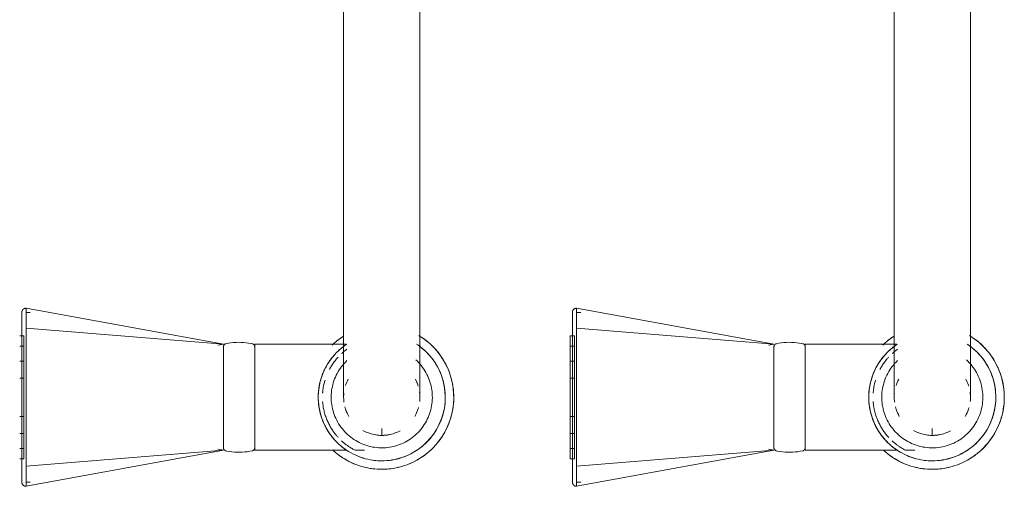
# Model space of a CAD drawing. Header units: millimetres. Extents: x -281 to 145437, y -16481 to 78869.
# Tile 214 of 256: x 27705 to 27938, y 40959 to 41069. Entities that reach past the tile are written whole.
import ezdxf

# ---------------------------------------------------------------- set-up
doc = ezdxf.new("R2010")
doc.units = ezdxf.units.MM
doc.layers.add('A--L74__VasteSanitaireVoorz', color=1, linetype='Continuous', lineweight=5)
doc.layers.add('A--L82__LosseGebruikersInvent', color=1, linetype='Continuous', lineweight=5)

# ---------------------------------------------------------------- blocks, each defined once
blk = doc.blocks.new('NLRS_82_FU_UN_spoekbak_gen_kad - spoelbak dxbxh 900x1200x957-V196-L_80_ 11')
at = {"layer": 'A--L74__VasteSanitaireVoorz'}
for p, q in [((37.39, -44.82), (84, -36.32)), ((84, -41.04), (84, -36.32)), ((167.39, -44.82), (214, -36.32)), ((214, -41.04), (214, -36.32)), ((84, -37.32), (83, -37.32)), ((214, -37.32), (213, -37.32)), ((37.39, -44.82), (84, -41.04)), ((84, -73.61), (84, -41.04)), ((167.39, -44.82), (214, -41.04)), ((214, -73.61), (214, -41.04)), ((85.5, -42.82), (84.5, -42.82)), ((84.5, -42.82), (84.5, -71.82)), ((84.5, -42.82), (84.5, -71.82)), ((85.5, -71.82), (85.5, -42.82)), ((85.5, -71.82), (85.5, -42.82)), ((215.5, -42.82), (214.5, -42.82)), ((214.5, -42.82), (214.5, -71.82)), ((214.5, -42.82), (214.5, -71.82)), ((6.3, -44.82), (4.1, -44.82)), ((30, -44.82), (8.29, -44.82)), ((30, -69.82), (30, -44.82)), ((38.71, -45.05), (37.39, -44.82)), ((37.39, -45.25), (37.39, -69.4)), ((85.5, -45.24), (84.5, -45.24)), ((84.5, -45.24), (84.5, -69.41)), ((84.5, -45.24), (84.5, -69.41)), ((84.5, -69.41), (84.5, -45.24)), ((84.5, -69.41), (84.5, -45.24)), ((85.5, -69.41), (85.5, -45.24)), ((85.5, -69.41), (85.5, -45.24)), ((85.5, -45.24), (85.5, -69.41)), ((85.5, -45.24), (85.5, -69.41)), ((136.3, -44.82), (134.1, -44.82)), ((160, -44.82), (138.29, -44.82)), ((160, -69.82), (160, -44.82)), ((168.71, -45.05), (167.39, -44.82)), ((167.39, -45.25), (167.39, -69.4)), ((215.5, -45.24), (214.5, -45.24)), ((214.5, -45.24), (214.5, -69.41)), ((214.5, -45.24), (214.5, -69.41)), ((214.5, -69.41), (214.5, -45.24)), ((214.5, -69.41), (214.5, -45.24)), ((0, -48.49), (0, -49.97)), ((85.5, -48.79), (84.5, -48.79)), ((84.5, -48.79), (84.5, -65.85)), ((84.5, -48.79), (84.5, -65.85)), ((84.5, -65.85), (84.5, -48.79)), ((84.5, -65.85), (84.5, -48.79)), ((85.5, -65.85), (85.5, -48.79)), ((85.5, -65.85), (85.5, -48.79)), ((85.5, -48.79), (85.5, -65.85)), ((85.5, -48.79), (85.5, -65.85)), ((130, -48.49), (130, -49.97)), ((215.5, -48.79), (214.5, -48.79)), ((214.5, -48.79), (214.5, -65.85)), ((214.5, -48.79), (214.5, -65.85)), ((214.5, -65.85), (214.5, -48.79)), ((214.5, -65.85), (214.5, -48.79)), ((85.5, -52.79), (84.5, -52.79)), ((84.5, -52.79), (84.5, -61.86)), ((84.5, -52.79), (84.5, -61.86)), ((84.5, -61.86), (84.5, -52.79)), ((84.5, -61.86), (84.5, -52.79)), ((85.5, -61.86), (85.5, -52.79)), ((85.5, -61.86), (85.5, -52.79)), ((85.5, -52.79), (85.5, -61.86)), ((85.5, -52.79), (85.5, -61.86)), ((215.5, -52.79), (214.5, -52.79)), ((214.5, -52.79), (214.5, -61.86)), ((214.5, -52.79), (214.5, -61.86)), ((214.5, -61.86), (214.5, -52.79)), ((214.5, -61.86), (214.5, -52.79)), ((84, -59.18), (84, -55.47)), ((214, -59.18), (214, -55.47)), ((84.5, -61.86), (85.5, -61.86)), ((214.5, -61.86), (215.5, -61.86)), ((84.5, -65.85), (85.5, -65.85)), ((214.5, -65.85), (215.5, -65.85)), ((37.39, -69.82), (38.71, -69.6)), ((84.5, -69.41), (85.5, -69.41)), ((167.39, -69.82), (168.71, -69.6)), ((214.5, -69.41), (215.5, -69.41)), ((8.39, -69.82), (30, -69.82)), ((37.39, -69.82), (84, -78.33)), ((37.39, -69.82), (84, -73.61)), ((84.5, -71.82), (85.5, -71.82)), ((138.39, -69.82), (160, -69.82)), ((167.39, -69.82), (214, -78.33)), ((167.39, -69.82), (214, -73.61)), ((214.5, -71.82), (215.5, -71.82)), ((84, -78.33), (84, -73.61)), ((214, -78.33), (214, -73.61)), ((83, -77.33), (84, -77.33)), ((213, -77.33), (214, -77.33)), ((-9, -87.32), (-9, -177.32)), ((9, -177.32), (9, -87.32)), ((121, -87.32), (121, -177.32)), ((139, -177.32), (139, -87.32))]:
    blk.add_line(p, q, dxfattribs=at)
at = {"layer": 'A--L74__VasteSanitaireVoorz', "flags": 128}
for points in [[(84, -36.32), (84.04, -36.32), (84.08, -36.32), (84.12, -36.33), (84.16, -36.33), (84.2, -36.34), (84.24, -36.35), (84.28, -36.36), (84.31, -36.37), (84.35, -36.38), (84.39, -36.4), (84.43, -36.41), (84.46, -36.43), (84.5, -36.45), (84.53, -36.47), (84.56, -36.49), (84.6, -36.52), (84.63, -36.54), (84.66, -36.57), (84.69, -36.59), (84.72, -36.62), (84.74, -36.65), (84.77, -36.68), (84.8, -36.71), (84.82, -36.75), (84.84, -36.78), (84.86, -36.81), (84.88, -36.85), (84.9, -36.88), (84.92, -36.92), (84.93, -36.96), (84.95, -36.99), (84.96, -37.03), (84.97, -37.07), (84.98, -37.11), (84.99, -37.15), (84.99, -37.19), (85, -37.23), (85, -37.27), (85, -37.31), (85, -37.32)], [(214, -36.32), (214.04, -36.32), (214.08, -36.32), (214.12, -36.33), (214.16, -36.33), (214.2, -36.34), (214.24, -36.35), (214.28, -36.36), (214.31, -36.37), (214.35, -36.38), (214.39, -36.4), (214.43, -36.41), (214.46, -36.43), (214.5, -36.45), (214.53, -36.47), (214.56, -36.49), (214.6, -36.52), (214.63, -36.54), (214.66, -36.57), (214.69, -36.59), (214.72, -36.62), (214.74, -36.65), (214.77, -36.68), (214.8, -36.71), (214.82, -36.75), (214.84, -36.78), (214.86, -36.81), (214.88, -36.85), (214.9, -36.88), (214.92, -36.92), (214.93, -36.96), (214.95, -36.99), (214.96, -37.03), (214.97, -37.07), (214.98, -37.11), (214.99, -37.15), (214.99, -37.19), (215, -37.23), (215, -37.27), (215, -37.31), (215, -37.32)], [(85, -37.32), (85, -37.32), (85, -37.34), (85, -37.36), (85, -37.4), (85, -37.43)], [(85, -41.36), (85, -41.14), (85, -40.92), (85, -40.7), (85, -40.49), (85, -40.28), (85, -40.07), (85, -39.87), (85, -39.68), (85, -39.49), (85, -39.31), (85, -39.13), (85, -38.97), (85, -38.8), (85, -38.65), (85, -38.5), (85, -38.36), (85, -38.23), (85, -38.11), (85, -37.99), (85, -37.89), (85, -37.79), (85, -37.7), (85, -37.62), (85, -37.55), (85, -37.49), (85, -37.44), (85, -37.39), (85, -37.36), (85, -37.34), (85, -37.32), (85, -37.32)], [(85, -37.43), (85, -37.84), (85, -38.33), (85, -38.89), (85, -39.53), (85, -40.24), (85, -41.03), (85, -41.88), (85, -42.81), (85, -43.8), (85, -44.86), (85, -45.99), (85, -47.18), (85, -48.43), (85, -49.74), (85, -51.11), (85, -52.53), (85, -53.39)], [(215, -37.32), (215, -37.32), (215, -37.34), (215, -37.36), (215, -37.4), (215, -37.43)], [(215, -41.36), (215, -41.14), (215, -40.92), (215, -40.7), (215, -40.49), (215, -40.28), (215, -40.07), (215, -39.87), (215, -39.68), (215, -39.49), (215, -39.31), (215, -39.13), (215, -38.97), (215, -38.8), (215, -38.65), (215, -38.5), (215, -38.36), (215, -38.23), (215, -38.11), (215, -37.99), (215, -37.89), (215, -37.79), (215, -37.7), (215, -37.62), (215, -37.55), (215, -37.49), (215, -37.44), (215, -37.39), (215, -37.36), (215, -37.34), (215, -37.32), (215, -37.32)], [(215, -37.43), (215, -37.84), (215, -38.33), (215, -38.89), (215, -39.53), (215, -40.24), (215, -41.03), (215, -41.88), (215, -42.81), (215, -43.8), (215, -44.86), (215, -45.99), (215, -47.18), (215, -48.43), (215, -49.74), (215, -51.11), (215, -52.53), (215, -53.39)], [(0, -40.32), (-0.68, -40.34), (-1.36, -40.38), (-2.04, -40.45), (-2.71, -40.54), (-3.38, -40.66), (-4.04, -40.81), (-4.7, -40.99), (-5.35, -41.19), (-5.99, -41.41), (-6.62, -41.67), (-7.24, -41.94), (-7.85, -42.25), (-8.45, -42.57), (-9.03, -42.92), (-9.6, -43.29), (-10.15, -43.69), (-10.69, -44.11), (-11.21, -44.54), (-11.71, -45), (-12.2, -45.48), (-12.66, -45.98), (-13.1, -46.49), (-13.53, -47.03), (-13.93, -47.57), (-14.31, -48.14), (-14.66, -48.72), (-14.99, -49.31), (-15.3, -49.92), (-15.59, -50.54), (-15.84, -51.16), (-16.08, -51.8), (-16.29, -52.45), (-16.47, -53.11), (-16.62, -53.77), (-16.75, -54.43), (-16.85, -55.11), (-16.93, -55.78), (-16.98, -56.46), (-17, -57.14), (-16.99, -57.82), (-16.96, -58.5), (-16.9, -59.18), (-16.81, -59.85), (-16.7, -60.52), (-16.56, -61.19), (-16.39, -61.85), (-16.19, -62.5), (-15.97, -63.14), (-15.73, -63.77), (-15.46, -64.4), (-15.16, -65.01), (-14.84, -65.61), (-14.5, -66.2), (-14.13, -66.77), (-13.74, -67.33), (-13.33, -67.87), (-12.9, -68.39), (-12.45, -68.9), (-11.97, -69.39), (-11.48, -69.86), (-10.97, -70.31), (-10.44, -70.74), (-9.9, -71.14), (-9.34, -71.53), (-8.76, -71.89)], [(11.48, -44.79), (10.97, -44.34), (10.44, -43.91), (9.9, -43.5), (9.34, -43.12), (8.76, -42.76), (8.17, -42.42), (7.57, -42.1), (6.96, -41.81), (6.33, -41.55), (5.69, -41.31), (5.05, -41.09), (4.4, -40.9), (3.74, -40.74), (3.07, -40.6), (2.4, -40.49), (1.72, -40.41), (1.05, -40.36), (0.37, -40.33), (0, -40.32)], [(85, -73.28), (85, -71.42), (85, -69.53), (85, -67.62), (85, -65.7), (85, -63.76), (85, -61.81), (85, -59.86), (85, -57.9), (85, -55.94), (85, -53.98), (85, -52.03), (85, -50.09), (85, -48.15), (85, -46.24), (85, -44.34), (85, -42.46), (85, -41.36)], [(130, -40.32), (129.32, -40.34), (128.64, -40.38), (127.96, -40.45), (127.29, -40.54), (126.62, -40.66), (125.96, -40.81), (125.3, -40.99), (124.65, -41.19), (124.01, -41.41), (123.38, -41.67), (122.76, -41.94), (122.15, -42.25), (121.55, -42.57), (120.97, -42.92), (120.4, -43.29), (119.85, -43.69), (119.31, -44.11), (118.79, -44.54), (118.29, -45), (117.8, -45.48), (117.34, -45.98), (116.9, -46.49), (116.47, -47.03), (116.07, -47.57), (115.69, -48.14), (115.34, -48.72), (115.01, -49.31), (114.7, -49.92), (114.41, -50.54), (114.16, -51.16), (113.92, -51.8), (113.71, -52.45), (113.53, -53.11), (113.38, -53.77), (113.25, -54.43), (113.15, -55.11), (113.07, -55.78), (113.02, -56.46), (113, -57.14), (113.01, -57.82), (113.04, -58.5), (113.1, -59.18), (113.19, -59.85), (113.3, -60.52), (113.44, -61.19), (113.61, -61.85), (113.81, -62.5), (114.03, -63.14), (114.27, -63.77), (114.54, -64.4), (114.84, -65.01), (115.16, -65.61), (115.5, -66.2), (115.87, -66.77), (116.26, -67.33), (116.67, -67.87), (117.1, -68.39), (117.55, -68.9), (118.03, -69.39), (118.52, -69.86), (119.03, -70.31), (119.56, -70.74), (120.1, -71.14), (120.66, -71.53), (121.24, -71.89)], [(141.48, -44.79), (140.97, -44.34), (140.44, -43.91), (139.9, -43.5), (139.34, -43.12), (138.76, -42.76), (138.17, -42.42), (137.57, -42.1), (136.96, -41.81), (136.33, -41.55), (135.69, -41.31), (135.05, -41.09), (134.4, -40.9), (133.74, -40.74), (133.07, -40.6), (132.4, -40.49), (131.72, -40.41), (131.05, -40.36), (130.37, -40.33), (130, -40.32)], [(215, -73.28), (215, -71.42), (215, -69.53), (215, -67.62), (215, -65.7), (215, -63.76), (215, -61.81), (215, -59.86), (215, -57.9), (215, -55.94), (215, -53.98), (215, -52.03), (215, -50.09), (215, -48.15), (215, -46.24), (215, -44.34), (215, -42.46), (215, -41.36)], [(0, -42.32), (-0.6, -42.34), (-1.2, -42.37), (-1.8, -42.43), (-2.39, -42.52), (-2.98, -42.62), (-3.57, -42.75), (-4.15, -42.91), (-4.72, -43.09), (-5.28, -43.29), (-5.84, -43.51), (-6.39, -43.75), (-6.93, -44.02), (-7.45, -44.31), (-7.97, -44.62), (-8.47, -44.94), (-8.96, -45.29), (-9.43, -45.66), (-9.89, -46.05), (-10.33, -46.45), (-10.76, -46.87), (-11.17, -47.31), (-11.56, -47.77), (-11.93, -48.24), (-12.29, -48.72), (-12.62, -49.22), (-12.94, -49.73), (-13.23, -50.25), (-13.5, -50.79), (-13.75, -51.33), (-13.98, -51.89), (-14.19, -52.45), (-14.37, -53.02), (-14.53, -53.6), (-14.67, -54.19), (-14.78, -54.77), (-14.87, -55.37), (-14.94, -55.96), (-14.98, -56.56), (-15, -57.16), (-14.99, -57.76), (-14.96, -58.36), (-14.91, -58.96), (-14.83, -59.55), (-14.73, -60.15), (-14.61, -60.73), (-14.46, -61.31), (-14.29, -61.89), (-14.09, -62.46), (-13.88, -63.02), (-13.64, -63.57), (-13.38, -64.11), (-13.1, -64.64), (-12.79, -65.15), (-12.47, -65.66), (-12.13, -66.15), (-11.76, -66.63), (-11.38, -67.09), (-10.98, -67.54), (-10.57, -67.97), (-10.13, -68.38), (-9.68, -68.78), (-9.22, -69.16), (-8.73, -69.52), (-8.24, -69.86)], [(8.47, -69.7), (8.96, -69.36), (9.43, -68.99), (9.89, -68.6), (10.33, -68.2), (10.76, -67.77), (11.17, -67.34), (11.56, -66.88), (11.93, -66.41), (12.29, -65.93), (12.62, -65.43), (12.94, -64.92), (13.23, -64.39), (13.5, -63.86), (13.75, -63.31), (13.98, -62.76), (14.19, -62.2), (14.37, -61.62), (14.53, -61.05), (14.67, -60.46), (14.78, -59.87), (14.87, -59.28), (14.94, -58.68), (14.98, -58.09), (15, -57.49), (14.99, -56.89), (14.96, -56.29), (14.91, -55.69), (14.83, -55.09), (14.73, -54.5), (14.61, -53.92), (14.46, -53.33), (14.29, -52.76), (14.09, -52.19), (13.88, -51.63), (13.64, -51.08), (13.38, -50.54), (13.1, -50.01), (12.79, -49.49), (12.47, -48.99), (12.13, -48.5), (11.76, -48.02), (11.38, -47.56), (10.98, -47.11), (10.57, -46.68), (10.13, -46.26), (9.68, -45.87), (9.22, -45.49), (8.73, -45.13), (8.24, -44.79), (7.73, -44.47), (7.21, -44.17), (6.68, -43.89), (6.14, -43.64), (5.59, -43.4), (5.02, -43.19), (4.46, -43), (3.88, -42.83), (3.3, -42.69), (2.71, -42.57), (2.12, -42.47), (1.52, -42.4), (0.92, -42.35), (0.32, -42.33), (0, -42.32)], [(130, -42.32), (129.4, -42.34), (128.8, -42.37), (128.2, -42.43), (127.61, -42.52), (127.02, -42.62), (126.43, -42.75), (125.85, -42.91), (125.28, -43.09), (124.72, -43.29), (124.16, -43.51), (123.61, -43.75), (123.07, -44.02), (122.55, -44.31), (122.03, -44.62), (121.53, -44.94), (121.04, -45.29), (120.57, -45.66), (120.11, -46.05), (119.67, -46.45), (119.24, -46.87), (118.83, -47.31), (118.44, -47.77), (118.07, -48.24), (117.71, -48.72), (117.38, -49.22), (117.06, -49.73), (116.77, -50.25), (116.5, -50.79), (116.25, -51.33), (116.02, -51.89), (115.81, -52.45), (115.63, -53.02), (115.47, -53.6), (115.33, -54.19), (115.22, -54.77), (115.13, -55.37), (115.06, -55.96), (115.02, -56.56), (115, -57.16), (115.01, -57.76), (115.04, -58.36), (115.09, -58.96), (115.17, -59.55), (115.27, -60.15), (115.39, -60.73), (115.54, -61.31), (115.71, -61.89), (115.91, -62.46), (116.12, -63.02), (116.36, -63.57), (116.62, -64.11), (116.9, -64.64), (117.21, -65.15), (117.53, -65.66), (117.87, -66.15), (118.24, -66.63), (118.62, -67.09), (119.02, -67.54), (119.43, -67.97), (119.87, -68.38), (120.32, -68.78), (120.78, -69.16), (121.27, -69.52), (121.76, -69.86)], [(138.47, -69.7), (138.96, -69.36), (139.43, -68.99), (139.89, -68.6), (140.33, -68.2), (140.76, -67.77), (141.17, -67.34), (141.56, -66.88), (141.93, -66.41), (142.29, -65.93), (142.62, -65.43), (142.94, -64.92), (143.23, -64.39), (143.5, -63.86), (143.75, -63.31), (143.98, -62.76), (144.19, -62.2), (144.37, -61.62), (144.53, -61.05), (144.67, -60.46), (144.78, -59.87), (144.87, -59.28), (144.94, -58.68), (144.98, -58.09), (145, -57.49), (144.99, -56.89), (144.96, -56.29), (144.91, -55.69), (144.83, -55.09), (144.73, -54.5), (144.61, -53.92), (144.46, -53.33), (144.29, -52.76), (144.09, -52.19), (143.88, -51.63), (143.64, -51.08), (143.38, -50.54), (143.1, -50.01), (142.79, -49.49), (142.47, -48.99), (142.13, -48.5), (141.76, -48.02), (141.38, -47.56), (140.98, -47.11), (140.57, -46.68), (140.13, -46.26), (139.68, -45.87), (139.22, -45.49), (138.73, -45.13), (138.24, -44.79), (137.73, -44.47), (137.21, -44.17), (136.68, -43.89), (136.14, -43.64), (135.59, -43.4), (135.02, -43.19), (134.46, -43), (133.88, -42.83), (133.3, -42.69), (132.71, -42.57), (132.12, -42.47), (131.52, -42.4), (130.92, -42.35), (130.32, -42.33), (130, -42.32)], [(0, -45.39), (-0.48, -45.4), (-0.95, -45.42), (-1.43, -45.47), (-1.9, -45.54), (-2.37, -45.62), (-2.84, -45.73), (-3.3, -45.85), (-3.76, -45.99), (-4.21, -46.15), (-4.65, -46.33), (-5.08, -46.52), (-5.51, -46.74), (-5.93, -46.96), (-6.34, -47.21), (-6.74, -47.47), (-7.13, -47.75), (-7.51, -48.04), (-7.87, -48.35), (-8.22, -48.67), (-8.56, -49.01), (-8.89, -49.36), (-9.2, -49.72), (-9.5, -50.09), (-9.78, -50.48), (-10.05, -50.87), (-10.3, -51.28), (-10.53, -51.7), (-10.75, -52.12), (-10.94, -52.56), (-11.13, -53), (-11.29, -53.45), (-11.44, -53.9), (-11.56, -54.36), (-11.67, -54.83), (-11.76, -55.29), (-11.84, -55.77), (-11.89, -56.24), (-11.92, -56.72), (-11.94, -57.2), (-11.93, -57.67), (-11.91, -58.15), (-11.87, -58.63), (-11.81, -59.1), (-11.72, -59.57), (-11.63, -60.04), (-11.51, -60.5), (-11.37, -60.96), (-11.22, -61.41), (-11.05, -61.85), (-10.86, -62.29), (-10.65, -62.72), (-10.42, -63.14), (-10.18, -63.56), (-9.93, -63.96), (-9.65, -64.35), (-9.36, -64.73), (-9.06, -65.1), (-8.74, -65.45), (-8.41, -65.8), (-8.06, -66.13)], [(8.22, -65.98), (8.56, -65.64), (8.89, -65.29), (9.2, -64.93), (9.5, -64.56), (9.78, -64.17), (10.05, -63.77), (10.3, -63.37), (10.53, -62.95), (10.75, -62.53), (10.94, -62.09), (11.13, -61.65), (11.29, -61.2), (11.44, -60.75), (11.56, -60.29), (11.67, -59.82), (11.76, -59.35), (11.84, -58.88), (11.89, -58.41), (11.92, -57.93), (11.94, -57.45), (11.93, -56.98), (11.91, -56.5), (11.87, -56.02), (11.81, -55.55), (11.72, -55.08), (11.63, -54.61), (11.51, -54.15), (11.37, -53.69), (11.22, -53.24), (11.05, -52.79), (10.86, -52.36), (10.65, -51.93), (10.42, -51.5), (10.18, -51.09), (9.93, -50.69), (9.65, -50.3), (9.36, -49.92), (9.06, -49.55), (8.74, -49.19), (8.41, -48.85), (8.06, -48.52), (7.71, -48.21), (7.33, -47.9), (6.95, -47.62), (6.56, -47.35), (6.15, -47.09), (5.74, -46.86), (5.32, -46.64), (4.89, -46.43), (4.45, -46.24), (4, -46.08), (3.55, -45.92), (3.09, -45.79), (2.62, -45.68), (2.16, -45.58), (1.68, -45.51), (1.21, -45.45), (0.73, -45.41), (0.26, -45.39), (0, -45.39)], [(30, -45.42), (30, -45.39), (30, -45.36), (30.01, -45.33), (30.01, -45.3), (30.01, -45.27), (30.02, -45.24), (30.03, -45.21), (30.04, -45.18), (30.05, -45.16), (30.06, -45.13), (30.07, -45.1), (30.08, -45.07), (30.1, -45.05), (30.11, -45.02), (30.13, -45), (30.15, -44.97), (30.17, -44.95), (30.19, -44.92), (30.21, -44.9), (30.23, -44.88), (30.25, -44.86), (30.27, -44.84), (30.3, -44.82), (30.32, -44.8), (30.34, -44.79), (30.37, -44.77), (30.4, -44.76), (30.42, -44.74), (30.45, -44.73), (30.48, -44.72), (30.51, -44.71), (30.53, -44.7), (30.56, -44.69), (30.59, -44.69)], [(30, -45.42), (30, -45.43), (30, -45.46), (30, -45.5), (30, -45.57), (30, -45.66), (30, -45.76), (30, -45.88), (30, -46.02), (30, -46.18), (30, -46.36), (30, -46.55), (30, -46.76), (30, -46.99), (30, -47.24), (30, -47.5), (30, -47.78), (30, -48.07), (30, -48.37), (30, -48.7), (30, -49.03), (30, -49.38), (30, -49.74), (30, -50.11), (30, -50.5), (30, -50.89), (30, -51.3), (30, -51.71), (30, -52.14), (30, -52.57), (30, -53.01), (30, -53.46), (30, -53.91), (30, -54.37), (30, -54.83), (30, -55.3), (30, -55.77), (30, -56.24), (30, -56.72), (30, -57.2), (30, -57.67), (30, -58.15), (30, -58.62), (30, -59.09), (30, -59.56), (30, -60.03), (30, -60.49), (30, -60.95), (30, -61.4), (30, -61.84), (30, -62.28), (30, -62.71), (30, -63.13), (30, -63.54), (30, -63.94), (30, -64.33), (30, -64.71), (30, -65.08), (30, -65.43), (30, -65.77), (30, -66.1), (30, -66.42), (30, -66.72), (30, -67), (30, -67.27), (30, -67.52), (30, -67.76), (30, -67.98), (30, -68.19), (30, -68.37), (30, -68.54), (30, -68.69), (30, -68.82), (30, -68.94), (30, -69.03), (30, -69.11), (30, -69.17), (30, -69.21), (30, -69.23), (30, -69.23)], [(30, -46.46), (30, -46.28), (30, -46.11), (30, -45.96), (30, -45.82), (30, -45.71), (30, -45.62), (30, -45.54), (30, -45.48), (30, -45.44), (30, -45.42), (30, -45.42)], [(30.59, -44.69), (31.18, -44.57), (31.78, -44.48), (32.37, -44.42), (32.97, -44.38), (33.57, -44.36), (34.17, -44.37), (34.77, -44.4), (35.37, -44.45), (35.96, -44.53), (36.55, -44.64), (36.8, -44.69)], [(36.8, -44.69), (36.83, -44.69), (36.86, -44.7), (36.88, -44.71), (36.91, -44.72), (36.94, -44.73), (36.97, -44.74), (36.99, -44.76), (37.02, -44.77), (37.05, -44.79), (37.07, -44.8), (37.1, -44.82), (37.12, -44.84), (37.14, -44.86), (37.16, -44.88), (37.18, -44.9), (37.21, -44.92), (37.22, -44.95), (37.24, -44.97), (37.26, -44.99), (37.28, -45.02), (37.29, -45.05), (37.31, -45.07), (37.32, -45.1), (37.33, -45.13), (37.34, -45.15), (37.35, -45.18), (37.36, -45.21), (37.37, -45.24), (37.38, -45.27), (37.38, -45.3), (37.39, -45.33), (37.39, -45.36), (37.39, -45.39), (37.39, -45.42)], [(37.39, -69.23), (37.39, -69.22), (37.39, -69.19), (37.39, -69.14), (37.39, -69.08), (37.39, -68.99), (37.39, -68.89), (37.39, -68.77), (37.39, -68.62), (37.39, -68.47), (37.39, -68.29), (37.39, -68.09), (37.39, -67.88), (37.39, -67.66), (37.39, -67.41), (37.39, -67.15), (37.39, -66.87), (37.39, -66.58), (37.39, -66.27), (37.39, -65.95), (37.39, -65.62), (37.39, -65.27), (37.39, -64.91), (37.39, -64.54), (37.39, -64.15), (37.39, -63.76), (37.39, -63.35), (37.39, -62.93), (37.39, -62.51), (37.39, -62.08), (37.39, -61.64), (37.39, -61.19), (37.39, -60.74), (37.39, -60.28), (37.39, -59.81), (37.39, -59.35), (37.39, -58.88), (37.39, -58.4), (37.39, -57.93), (37.39, -57.45), (37.39, -56.98), (37.39, -56.5), (37.39, -56.03), (37.39, -55.55), (37.39, -55.08), (37.39, -54.62), (37.39, -54.16), (37.39, -53.7), (37.39, -53.25), (37.39, -52.81), (37.39, -52.37), (37.39, -51.94), (37.39, -51.52), (37.39, -51.11), (37.39, -50.71), (37.39, -50.32), (37.39, -49.94), (37.39, -49.57), (37.39, -49.22), (37.39, -48.87), (37.39, -48.55), (37.39, -48.23), (37.39, -47.93), (37.39, -47.65), (37.39, -47.38), (37.39, -47.12), (37.39, -46.89), (37.39, -46.67), (37.39, -46.46), (37.39, -46.28), (37.39, -46.11), (37.39, -45.96), (37.39, -45.82), (37.39, -45.71), (37.39, -45.62), (37.39, -45.54), (37.39, -45.48), (37.39, -45.44), (37.39, -45.42), (37.39, -45.42)], [(37.39, -45.42), (37.39, -45.43), (37.39, -45.46), (37.39, -45.5), (37.39, -45.57), (37.39, -45.66), (37.39, -45.76), (37.39, -45.88), (37.39, -46.02), (37.39, -46.18), (37.39, -46.36)], [(130, -45.39), (129.52, -45.4), (129.05, -45.42), (128.57, -45.47), (128.1, -45.54), (127.63, -45.62), (127.16, -45.73), (126.7, -45.85), (126.24, -45.99), (125.79, -46.15), (125.35, -46.33), (124.92, -46.52), (124.49, -46.74), (124.07, -46.96), (123.66, -47.21), (123.26, -47.47), (122.87, -47.75), (122.49, -48.04), (122.13, -48.35), (121.78, -48.67), (121.44, -49.01), (121.11, -49.36), (120.8, -49.72), (120.5, -50.09), (120.22, -50.48), (119.95, -50.87), (119.7, -51.28), (119.47, -51.7), (119.25, -52.12), (119.06, -52.56), (118.87, -53), (118.71, -53.45), (118.56, -53.9), (118.44, -54.36), (118.33, -54.83), (118.24, -55.29), (118.16, -55.77), (118.11, -56.24), (118.08, -56.72), (118.06, -57.2), (118.07, -57.67), (118.09, -58.15), (118.13, -58.63), (118.19, -59.1), (118.28, -59.57), (118.37, -60.04), (118.49, -60.5), (118.63, -60.96), (118.78, -61.41), (118.95, -61.85), (119.14, -62.29), (119.35, -62.72), (119.58, -63.14), (119.82, -63.56), (120.07, -63.96), (120.35, -64.35), (120.64, -64.73), (120.94, -65.1), (121.26, -65.45), (121.59, -65.8), (121.94, -66.13)], [(138.22, -65.98), (138.56, -65.64), (138.89, -65.29), (139.2, -64.93), (139.5, -64.56), (139.78, -64.17), (140.05, -63.77), (140.3, -63.37), (140.53, -62.95), (140.75, -62.53), (140.94, -62.09), (141.13, -61.65), (141.29, -61.2), (141.44, -60.75), (141.56, -60.29), (141.67, -59.82), (141.76, -59.35), (141.84, -58.88), (141.89, -58.41), (141.92, -57.93), (141.94, -57.45), (141.93, -56.98), (141.91, -56.5), (141.87, -56.02), (141.81, -55.55), (141.72, -55.08), (141.63, -54.61), (141.51, -54.15), (141.37, -53.69), (141.22, -53.24), (141.05, -52.79), (140.86, -52.36), (140.65, -51.93), (140.42, -51.5), (140.18, -51.09), (139.93, -50.69), (139.65, -50.3), (139.36, -49.92), (139.06, -49.55), (138.74, -49.19), (138.41, -48.85), (138.06, -48.52), (137.71, -48.21), (137.33, -47.9), (136.95, -47.62), (136.56, -47.35), (136.15, -47.09), (135.74, -46.86), (135.32, -46.64), (134.89, -46.43), (134.45, -46.24), (134, -46.08), (133.55, -45.92), (133.09, -45.79), (132.62, -45.68), (132.16, -45.58), (131.68, -45.51), (131.21, -45.45), (130.73, -45.41), (130.26, -45.39), (130, -45.39)], [(160, -45.42), (160, -45.39), (160, -45.36), (160.01, -45.33), (160.01, -45.3), (160.01, -45.27), (160.02, -45.24), (160.03, -45.21), (160.04, -45.18), (160.05, -45.16), (160.06, -45.13), (160.07, -45.1), (160.08, -45.07), (160.1, -45.05), (160.11, -45.02), (160.13, -45), (160.15, -44.97), (160.17, -44.95), (160.19, -44.92), (160.21, -44.9), (160.23, -44.88), (160.25, -44.86), (160.27, -44.84), (160.3, -44.82), (160.32, -44.8), (160.34, -44.79), (160.37, -44.77), (160.4, -44.76), (160.42, -44.74), (160.45, -44.73), (160.48, -44.72), (160.51, -44.71), (160.53, -44.7), (160.56, -44.69), (160.59, -44.69)], [(160, -45.42), (160, -45.43), (160, -45.46), (160, -45.5), (160, -45.57), (160, -45.66), (160, -45.76), (160, -45.88), (160, -46.02), (160, -46.18), (160, -46.36), (160, -46.55), (160, -46.76), (160, -46.99), (160, -47.24), (160, -47.5), (160, -47.78), (160, -48.07), (160, -48.37), (160, -48.7), (160, -49.03), (160, -49.38), (160, -49.74), (160, -50.11), (160, -50.5), (160, -50.89), (160, -51.3), (160, -51.71), (160, -52.14), (160, -52.57), (160, -53.01), (160, -53.46), (160, -53.91), (160, -54.37), (160, -54.83), (160, -55.3), (160, -55.77), (160, -56.24), (160, -56.72), (160, -57.2), (160, -57.67), (160, -58.15), (160, -58.62), (160, -59.09), (160, -59.56), (160, -60.03), (160, -60.49), (160, -60.95), (160, -61.4), (160, -61.84), (160, -62.28), (160, -62.71), (160, -63.13), (160, -63.54), (160, -63.94), (160, -64.33), (160, -64.71), (160, -65.08), (160, -65.43), (160, -65.77), (160, -66.1), (160, -66.42), (160, -66.72), (160, -67), (160, -67.27), (160, -67.52), (160, -67.76), (160, -67.98), (160, -68.19), (160, -68.37), (160, -68.54), (160, -68.69), (160, -68.82), (160, -68.94), (160, -69.03), (160, -69.11), (160, -69.17), (160, -69.21), (160, -69.23), (160, -69.23)], [(160, -46.46), (160, -46.28), (160, -46.11), (160, -45.96), (160, -45.82), (160, -45.71), (160, -45.62), (160, -45.54), (160, -45.48), (160, -45.44), (160, -45.42), (160, -45.42)], [(160.59, -44.69), (161.18, -44.57), (161.78, -44.48), (162.37, -44.42), (162.97, -44.38), (163.57, -44.36), (164.17, -44.37), (164.77, -44.4), (165.37, -44.45), (165.96, -44.53), (166.55, -44.64), (166.8, -44.69)], [(166.8, -44.69), (166.83, -44.69), (166.86, -44.7), (166.88, -44.71), (166.91, -44.72), (166.94, -44.73), (166.97, -44.74), (166.99, -44.76), (167.02, -44.77), (167.05, -44.79), (167.07, -44.8), (167.1, -44.82), (167.12, -44.84), (167.14, -44.86), (167.16, -44.88), (167.18, -44.9), (167.21, -44.92), (167.22, -44.95), (167.24, -44.97), (167.26, -44.99), (167.28, -45.02), (167.29, -45.05), (167.31, -45.07), (167.32, -45.1), (167.33, -45.13), (167.34, -45.15), (167.35, -45.18), (167.36, -45.21), (167.37, -45.24), (167.38, -45.27), (167.38, -45.3), (167.39, -45.33), (167.39, -45.36), (167.39, -45.39), (167.39, -45.42)], [(167.39, -69.23), (167.39, -69.22), (167.39, -69.19), (167.39, -69.14), (167.39, -69.08), (167.39, -68.99), (167.39, -68.89), (167.39, -68.77), (167.39, -68.62), (167.39, -68.47), (167.39, -68.29), (167.39, -68.09), (167.39, -67.88), (167.39, -67.66), (167.39, -67.41), (167.39, -67.15), (167.39, -66.87), (167.39, -66.58), (167.39, -66.27), (167.39, -65.95), (167.39, -65.62), (167.39, -65.27), (167.39, -64.91), (167.39, -64.54), (167.39, -64.15), (167.39, -63.76), (167.39, -63.35), (167.39, -62.93), (167.39, -62.51), (167.39, -62.08), (167.39, -61.64), (167.39, -61.19), (167.39, -60.74), (167.39, -60.28), (167.39, -59.81), (167.39, -59.35), (167.39, -58.88), (167.39, -58.4), (167.39, -57.93), (167.39, -57.45), (167.39, -56.98), (167.39, -56.5), (167.39, -56.03), (167.39, -55.55), (167.39, -55.08), (167.39, -54.62), (167.39, -54.16), (167.39, -53.7), (167.39, -53.25), (167.39, -52.81), (167.39, -52.37), (167.39, -51.94), (167.39, -51.52), (167.39, -51.11), (167.39, -50.71), (167.39, -50.32), (167.39, -49.94), (167.39, -49.57), (167.39, -49.22), (167.39, -48.87), (167.39, -48.55), (167.39, -48.23), (167.39, -47.93), (167.39, -47.65), (167.39, -47.38), (167.39, -47.12), (167.39, -46.89), (167.39, -46.67), (167.39, -46.46), (167.39, -46.28), (167.39, -46.11), (167.39, -45.96), (167.39, -45.82), (167.39, -45.71), (167.39, -45.62), (167.39, -45.54), (167.39, -45.48), (167.39, -45.44), (167.39, -45.42), (167.39, -45.42)], [(167.39, -45.42), (167.39, -45.43), (167.39, -45.46), (167.39, -45.5), (167.39, -45.57), (167.39, -45.66), (167.39, -45.76), (167.39, -45.88), (167.39, -46.02), (167.39, -46.18), (167.39, -46.36)], [(-4.33, -49.43), (-4.01, -49.27), (-3.68, -49.11), (-3.35, -48.97), (-3.01, -48.84), (-2.67, -48.73), (-2.33, -48.63), (-1.98, -48.54), (-1.63, -48.47), (-1.27, -48.41), (-0.91, -48.37), (-0.55, -48.34), (-0.19, -48.33), (0, -48.32)], [(0, -48.32), (0.36, -48.33), (0.72, -48.35), (1.08, -48.39), (1.43, -48.44), (1.79, -48.5), (2.14, -48.58), (2.49, -48.67), (2.83, -48.78), (3.17, -48.9), (3.5, -49.03), (3.83, -49.18), (4.16, -49.34), (4.47, -49.51)], [(125.67, -49.43), (125.99, -49.27), (126.32, -49.11), (126.65, -48.97), (126.99, -48.84), (127.33, -48.73), (127.67, -48.63), (128.02, -48.54), (128.37, -48.47), (128.73, -48.41), (129.09, -48.37), (129.45, -48.34), (129.81, -48.33), (130, -48.32)], [(130, -48.32), (130.36, -48.33), (130.72, -48.35), (131.08, -48.39), (131.43, -48.44), (131.79, -48.5), (132.14, -48.58), (132.49, -48.67), (132.83, -48.78), (133.17, -48.9), (133.5, -49.03), (133.83, -49.18), (134.16, -49.34), (134.47, -49.51)], [(85, -53.39), (85, -53.57), (85, -53.76), (85, -53.96), (85, -54.16), (85, -54.37), (85, -54.58), (85, -54.79), (85, -55.01), (85, -55.24), (85, -55.46), (85, -55.69), (85, -55.92), (85, -56.16), (85, -56.4), (85, -56.63), (85, -56.87), (85, -57.11), (85, -57.35), (85, -57.59), (85, -57.83), (85, -58.07), (85, -58.31), (85, -58.54), (85, -58.78), (85, -59.01), (85, -59.24), (85, -59.46), (85, -59.69), (85, -59.9), (85, -60.12), (85, -60.33), (85, -60.53), (85, -60.73), (85, -60.93), (85, -61.12), (85, -61.26)], [(215, -53.39), (215, -53.57), (215, -53.76), (215, -53.96), (215, -54.16), (215, -54.37), (215, -54.58), (215, -54.79), (215, -55.01), (215, -55.24), (215, -55.46), (215, -55.69), (215, -55.92), (215, -56.16), (215, -56.4), (215, -56.63), (215, -56.87), (215, -57.11), (215, -57.35), (215, -57.59), (215, -57.83), (215, -58.07), (215, -58.31), (215, -58.54), (215, -58.78), (215, -59.01), (215, -59.24), (215, -59.46), (215, -59.69), (215, -59.9), (215, -60.12), (215, -60.33), (215, -60.53), (215, -60.73), (215, -60.93), (215, -61.12), (215, -61.26)], [(-8.68, -54.93), (-8.57, -54.59), (-8.46, -54.24)], [(8.51, -54.4), (8.62, -54.74), (8.72, -55.09)], [(121.32, -54.93), (121.43, -54.59), (121.54, -54.24)], [(138.51, -54.4), (138.62, -54.74), (138.72, -55.09)], [(-8.92, -58.5), (-8.96, -58.14), (-8.99, -57.78), (-9, -57.42), (-9, -57.06), (-8.98, -56.7), (-8.95, -56.34)], [(-9, -57.32), (-9, -57.35), (-9, -57.42), (-9, -57.54), (-9, -57.71), (-9, -57.92), (-9, -58.18), (-9, -58.49), (-9, -58.85), (-9, -59.25), (-9, -59.69), (-9, -60.18), (-9, -60.71), (-9, -61.29), (-9, -61.91), (-9, -62.56), (-9, -63.26), (-9, -64), (-9, -64.77), (-9, -65.58), (-9, -66.42), (-9, -67.3), (-9, -68.21), (-9, -69.15), (-9, -70.12), (-9, -71.11), (-9, -72.14), (-9, -73.18), (-9, -74.25), (-9, -75.34), (-9, -76.45), (-9, -77.58), (-9, -78.72), (-9, -79.88), (-9, -81.05), (-9, -82.22), (-9, -83.41), (-9, -84.6), (-9, -85.8), (-9, -87), (-9, -87.32)], [(8.92, -56.15), (8.96, -56.51), (8.99, -56.87), (9, -57.23), (9, -57.59), (8.98, -57.95), (8.95, -58.3)], [(9, -87.32), (9, -86.12), (9, -84.93), (9, -83.73), (9, -82.54), (9, -81.36), (9, -80.19), (9, -79.03), (9, -77.89), (9, -76.76), (9, -75.64), (9, -74.55), (9, -73.47), (9, -72.42), (9, -71.39), (9, -70.38), (9, -69.41), (9, -68.46), (9, -67.54), (9, -66.66), (9, -65.8), (9, -64.98), (9, -64.2), (9, -63.46), (9, -62.75), (9, -62.08), (9, -61.45), (9, -60.87), (9, -60.32), (9, -59.82), (9, -59.36), (9, -58.95), (9, -58.58), (9, -58.26), (9, -57.99), (9, -57.76), (9, -57.58), (9, -57.45), (9, -57.36), (9, -57.33)], [(121.08, -58.5), (121.04, -58.14), (121.01, -57.78), (121, -57.42), (121, -57.06), (121.02, -56.7), (121.05, -56.34)], [(121, -57.32), (121, -57.35), (121, -57.42), (121, -57.54), (121, -57.71), (121, -57.92), (121, -58.18), (121, -58.49), (121, -58.85), (121, -59.25), (121, -59.69), (121, -60.18), (121, -60.71), (121, -61.29), (121, -61.91), (121, -62.56), (121, -63.26), (121, -64), (121, -64.77), (121, -65.58), (121, -66.42), (121, -67.3), (121, -68.21), (121, -69.15), (121, -70.12), (121, -71.11), (121, -72.14), (121, -73.18), (121, -74.25), (121, -75.34), (121, -76.45), (121, -77.58), (121, -78.72), (121, -79.88), (121, -81.05), (121, -82.22), (121, -83.41), (121, -84.6), (121, -85.8), (121, -87), (121, -87.32)], [(138.92, -56.15), (138.96, -56.51), (138.99, -56.87), (139, -57.23), (139, -57.59), (138.98, -57.95), (138.95, -58.3)], [(139, -87.32), (139, -86.12), (139, -84.93), (139, -83.73), (139, -82.54), (139, -81.36), (139, -80.19), (139, -79.03), (139, -77.89), (139, -76.76), (139, -75.64), (139, -74.55), (139, -73.47), (139, -72.42), (139, -71.39), (139, -70.38), (139, -69.41), (139, -68.46), (139, -67.54), (139, -66.66), (139, -65.8), (139, -64.98), (139, -64.2), (139, -63.46), (139, -62.75), (139, -62.08), (139, -61.45), (139, -60.87), (139, -60.32), (139, -59.82), (139, -59.36), (139, -58.95), (139, -58.58), (139, -58.26), (139, -57.99), (139, -57.76), (139, -57.58), (139, -57.45), (139, -57.36), (139, -57.33)], [(-8.1, -61.25), (-8.25, -60.92), (-8.39, -60.59), (-8.51, -60.25), (-8.62, -59.9)], [(8.57, -60.06), (8.46, -60.4), (8.33, -60.74), (8.18, -61.07), (8.03, -61.39)], [(121.9, -61.25), (121.75, -60.92), (121.61, -60.59), (121.49, -60.25), (121.38, -59.9)], [(138.57, -60.06), (138.46, -60.4), (138.33, -60.74), (138.18, -61.07), (138.03, -61.39)], [(85, -61.26), (85, -62.71), (85, -64.11), (85, -65.46), (85, -66.74), (85, -67.97), (85, -69.13), (85, -70.23), (85, -71.26), (85, -72.23), (85, -73.13), (85, -73.95), (85, -74.71), (85, -75.39), (85, -76), (85, -76.53), (85, -76.99), (85, -77.22)], [(215, -61.26), (215, -62.71), (215, -64.11), (215, -65.46), (215, -66.74), (215, -67.97), (215, -69.13), (215, -70.23), (215, -71.26), (215, -72.23), (215, -73.13), (215, -73.95), (215, -74.71), (215, -75.39), (215, -76), (215, -76.53), (215, -76.99), (215, -77.22)], [(9.03, -71.73), (9.6, -71.35), (10.15, -70.96), (10.69, -70.54), (11.21, -70.1), (11.71, -69.65)], [(30, -69.23), (30, -69.22), (30, -69.19), (30, -69.14), (30, -69.08), (30, -68.99), (30, -68.89), (30, -68.77), (30, -68.62), (30, -68.47), (30, -68.29)], [(30.59, -69.96), (30.57, -69.96), (30.54, -69.95), (30.51, -69.94), (30.48, -69.93), (30.45, -69.92), (30.42, -69.9), (30.4, -69.89), (30.37, -69.88), (30.35, -69.86), (30.32, -69.84), (30.3, -69.83), (30.27, -69.81), (30.25, -69.79), (30.23, -69.77), (30.21, -69.75), (30.19, -69.72), (30.17, -69.7), (30.15, -69.68), (30.13, -69.65), (30.12, -69.63), (30.1, -69.6), (30.09, -69.58), (30.07, -69.55), (30.06, -69.52), (30.05, -69.49), (30.04, -69.47), (30.03, -69.44), (30.02, -69.41), (30.02, -69.38), (30.01, -69.35), (30.01, -69.32), (30, -69.29), (30, -69.26), (30, -69.23)], [(37.39, -69.23), (37.39, -69.26), (37.39, -69.29), (37.39, -69.32), (37.38, -69.35), (37.38, -69.38), (37.37, -69.41), (37.36, -69.44), (37.35, -69.46), (37.34, -69.49), (37.33, -69.52), (37.32, -69.55), (37.31, -69.57), (37.29, -69.6), (37.28, -69.63), (37.26, -69.65), (37.24, -69.68), (37.23, -69.7), (37.21, -69.72), (37.19, -69.75), (37.17, -69.77), (37.14, -69.79), (37.12, -69.81), (37.1, -69.83), (37.07, -69.84), (37.05, -69.86), (37.02, -69.88), (37, -69.89), (36.97, -69.9), (36.94, -69.92), (36.91, -69.93), (36.89, -69.94), (36.86, -69.95), (36.83, -69.96), (36.8, -69.96)], [(37.39, -68.19), (37.39, -68.37), (37.39, -68.54), (37.39, -68.69), (37.39, -68.82), (37.39, -68.94), (37.39, -69.03), (37.39, -69.11), (37.39, -69.17), (37.39, -69.21), (37.39, -69.23), (37.39, -69.23)], [(139.03, -71.73), (139.6, -71.35), (140.15, -70.96), (140.69, -70.54), (141.21, -70.1), (141.71, -69.65)], [(160, -69.23), (160, -69.22), (160, -69.19), (160, -69.14), (160, -69.08), (160, -68.99), (160, -68.89), (160, -68.77), (160, -68.62), (160, -68.47), (160, -68.29)], [(160.59, -69.96), (160.57, -69.96), (160.54, -69.95), (160.51, -69.94), (160.48, -69.93), (160.45, -69.92), (160.42, -69.9), (160.4, -69.89), (160.37, -69.88), (160.35, -69.86), (160.32, -69.84), (160.3, -69.83), (160.27, -69.81), (160.25, -69.79), (160.23, -69.77), (160.21, -69.75), (160.19, -69.72), (160.17, -69.7), (160.15, -69.68), (160.13, -69.65), (160.12, -69.63), (160.1, -69.6), (160.09, -69.58), (160.07, -69.55), (160.06, -69.52), (160.05, -69.49), (160.04, -69.47), (160.03, -69.44), (160.02, -69.41), (160.02, -69.38), (160.01, -69.35), (160.01, -69.32), (160, -69.29), (160, -69.26), (160, -69.23)], [(167.39, -69.23), (167.39, -69.26), (167.39, -69.29), (167.39, -69.32), (167.38, -69.35), (167.38, -69.38), (167.37, -69.41), (167.36, -69.44), (167.35, -69.46), (167.34, -69.49), (167.33, -69.52), (167.32, -69.55), (167.31, -69.57), (167.29, -69.6), (167.28, -69.63), (167.26, -69.65), (167.24, -69.68), (167.23, -69.7), (167.21, -69.72), (167.19, -69.75), (167.17, -69.77), (167.14, -69.79), (167.12, -69.81), (167.1, -69.83), (167.07, -69.84), (167.05, -69.86), (167.02, -69.88), (167, -69.89), (166.97, -69.9), (166.94, -69.92), (166.91, -69.93), (166.89, -69.94), (166.86, -69.95), (166.83, -69.96), (166.8, -69.96)], [(167.39, -68.19), (167.39, -68.37), (167.39, -68.54), (167.39, -68.69), (167.39, -68.82), (167.39, -68.94), (167.39, -69.03), (167.39, -69.11), (167.39, -69.17), (167.39, -69.21), (167.39, -69.23), (167.39, -69.23)], [(36.8, -69.96), (36.21, -70.07), (35.61, -70.16), (35.02, -70.23), (34.42, -70.27), (33.82, -70.29), (33.22, -70.28), (32.62, -70.25), (32.02, -70.19), (31.43, -70.11), (30.84, -70.01), (30.59, -69.96)], [(166.8, -69.96), (166.21, -70.07), (165.61, -70.16), (165.02, -70.23), (164.42, -70.27), (163.82, -70.29), (163.22, -70.28), (162.62, -70.25), (162.02, -70.19), (161.43, -70.11), (160.84, -70.01), (160.59, -69.96)], [(85, -77.33), (85, -77.32), (85, -77.31), (85, -77.29), (85, -77.25), (85, -77.21), (85, -77.16), (85, -77.1), (85, -77.02), (85, -76.94), (85, -76.86), (85, -76.76), (85, -76.65), (85, -76.54), (85, -76.41), (85, -76.28), (85, -76.14), (85, -75.99), (85, -75.84), (85, -75.68), (85, -75.51), (85, -75.33), (85, -75.15), (85, -74.96), (85, -74.77), (85, -74.57), (85, -74.37), (85, -74.16), (85, -73.94), (85, -73.73), (85, -73.5), (85, -73.28)], [(215, -77.33), (215, -77.32), (215, -77.31), (215, -77.29), (215, -77.25), (215, -77.21), (215, -77.16), (215, -77.1), (215, -77.02), (215, -76.94), (215, -76.86), (215, -76.76), (215, -76.65), (215, -76.54), (215, -76.41), (215, -76.28), (215, -76.14), (215, -75.99), (215, -75.84), (215, -75.68), (215, -75.51), (215, -75.33), (215, -75.15), (215, -74.96), (215, -74.77), (215, -74.57), (215, -74.37), (215, -74.16), (215, -73.94), (215, -73.73), (215, -73.5), (215, -73.28)], [(85, -77.33), (85, -77.37), (85, -77.41), (84.99, -77.45), (84.99, -77.49), (84.98, -77.53), (84.97, -77.57), (84.96, -77.61), (84.95, -77.64), (84.94, -77.68), (84.92, -77.72), (84.9, -77.76), (84.89, -77.79), (84.87, -77.83), (84.85, -77.86), (84.83, -77.89), (84.8, -77.93), (84.78, -77.96), (84.75, -77.99), (84.72, -78.02), (84.7, -78.05), (84.67, -78.07), (84.64, -78.1), (84.61, -78.12), (84.57, -78.15), (84.54, -78.17), (84.51, -78.19), (84.47, -78.21), (84.44, -78.23), (84.4, -78.25), (84.36, -78.26), (84.32, -78.27), (84.29, -78.29), (84.25, -78.3), (84.21, -78.31), (84.17, -78.31), (84.13, -78.32), (84.09, -78.33), (84.05, -78.33), (84.01, -78.33), (84, -78.33)], [(85, -77.22), (85, -77.26), (85, -77.29), (85, -77.31), (85, -77.33), (85, -77.33)], [(215, -77.33), (215, -77.37), (215, -77.41), (214.99, -77.45), (214.99, -77.49), (214.98, -77.53), (214.97, -77.57), (214.96, -77.61), (214.95, -77.64), (214.94, -77.68), (214.92, -77.72), (214.9, -77.76), (214.89, -77.79), (214.87, -77.83), (214.85, -77.86), (214.83, -77.89), (214.8, -77.93), (214.78, -77.96), (214.75, -77.99), (214.72, -78.02), (214.7, -78.05), (214.67, -78.07), (214.64, -78.1), (214.61, -78.12), (214.57, -78.15), (214.54, -78.17), (214.51, -78.19), (214.47, -78.21), (214.44, -78.23), (214.4, -78.25), (214.36, -78.26), (214.32, -78.27), (214.29, -78.29), (214.25, -78.3), (214.21, -78.31), (214.17, -78.31), (214.13, -78.32), (214.09, -78.33), (214.05, -78.33), (214.01, -78.33), (214, -78.33)], [(215, -77.22), (215, -77.26), (215, -77.29), (215, -77.31), (215, -77.33), (215, -77.33)]]:
    blk.add_lwpolyline(points, dxfattribs=at)
at = {"layer": 'A--L74__VasteSanitaireVoorz'}
for centre, radius, start, end in [((0, -57.32), 17, 111.152, 238.6989), ((0, -57.32), 17, 90, 104.9714), ((0, -57.32), 17, 75.0026, 90), ((0, -57.32), 17, 53.1722, 68.7456), ((130, -57.32), 17, 111.152, 238.6989), ((130, -57.32), 17, 90, 104.9714), ((130, -57.32), 17, 75.0026, 90), ((130, -57.32), 17, 53.1722, 68.7456), ((0, -57.32), 15, 90, 235.403), ((0, -57.32), 15, 82.7828, 90), ((0, -57.32), 15, 66.5763, 74.1694), ((130, -57.32), 15, 90, 235.403), ((130, -57.32), 15, 82.7828, 90), ((130, -57.32), 15, 68.7471, 74.1694), ((0, -57.32), 15, 45.7612, 60.3702), ((130, -57.32), 15, 45.7612, 60.3702), ((0, -57.32), 9, 90, 101.5585), ((0, -57.32), 9, 90, 101.5585), ((0, -57.32), 9, 90, 101.5585), ((0, -57.32), 9, 78.4415, 90), ((0, -57.32), 9, 78.4415, 90), ((0, -57.32), 9, 78.4415, 90), ((0, -57.32), 15, 28.9705, 44.2753), ((130, -57.32), 9, 90, 101.5585), ((130, -57.32), 9, 90, 101.5585), ((130, -57.32), 9, 90, 101.5585), ((130, -57.32), 9, 78.4415, 90), ((130, -57.32), 9, 78.4415, 90), ((130, -57.32), 9, 78.4415, 90), ((130, -57.32), 15, 28.9705, 44.2753), ((0, -57.32), 9, 150, 161.5585), ((0, -57.32), 9, 150, 161.5585), ((0, -57.32), 9, 150, 161.5585), ((0, -57.32), 9, 18.4415, 30), ((0, -57.32), 9, 18.4415, 30), ((0, -57.32), 9, 18.4415, 30), ((0, -57.32), 15, 1.8316, 22.8028), ((130, -57.32), 9, 150, 161.5585), ((130, -57.32), 9, 150, 161.5585), ((130, -57.32), 9, 150, 161.5585), ((130, -57.32), 9, 18.4415, 30), ((130, -57.32), 9, 18.4415, 30), ((130, -57.32), 9, 18.4415, 30), ((130, -57.32), 15, 1.8316, 22.8028), ((0, -57.32), 15, 343.9594, 358.1699), ((130, -57.32), 15, 343.9594, 358.1699), ((0, -57.32), 9, 198.4415, 208.2372), ((0, -57.32), 9, 198.4415, 208.2372), ((0, -57.32), 9, 198.4415, 208.2372), ((0, -57.32), 9, 331.8368, 341.5585), ((0, -57.32), 9, 331.8368, 341.5585), ((0, -57.32), 9, 331.8368, 341.5585), ((130, -57.32), 9, 198.4415, 208.2372), ((130, -57.32), 9, 198.4415, 208.2372), ((130, -57.32), 9, 198.4415, 208.2372), ((130, -57.32), 9, 331.8368, 341.5585), ((130, -57.32), 9, 331.8368, 341.5585), ((130, -57.32), 9, 331.8368, 341.5585), ((0, -57.32), 15, 315.7259, 331.034), ((130, -57.32), 15, 315.7259, 331.034), ((0, -57.32), 15, 305.1402, 314.2381), ((130, -57.32), 15, 305.1402, 314.2381), ((0, -57.32), 17, 301.8473, 310.6693), ((130, -57.32), 17, 301.8473, 310.6693)]:
    blk.add_arc(centre, radius, start, end, dxfattribs=at)
for points, knots in [([(6.3, -44.82), (6.43, -44.89), (6.7, -45.02), (7.15, -45.29), (7.45, -45.47), (7.69, -45.62), (7.95, -45.8), (8.33, -46.07), (8.85, -46.47), (9.28, -46.84), (9.5, -47.04)], [0, 0, 0, 0, 0.0555556, 0.0833333, 0.0972222, 0.1111111, 0.125, 0.1388889, 0.1666667, 0.1944444, 0.1944444, 0.1944444, 0.1944444]), ([(8.29, -69.82), (8.37, -69.77), (8.57, -69.64), (8.94, -69.37), (9.19, -69.18), (9.39, -69.03), (9.61, -68.84), (9.94, -68.56), (10.39, -68.15), (10.95, -67.58), (11.51, -66.96), (12.05, -66.28), (12.75, -65.26), (13.4, -64.12), (13.96, -62.84), (14.33, -61.82), (14.62, -60.74), (14.91, -59.27), (15.03, -57.72), (14.97, -56.14), (14.79, -54.63), (14.36, -52.8), (13.7, -51.14), (13.08, -49.96), (12.58, -49.13), (12.04, -48.37), (11.51, -47.69), (10.95, -47.06), (10.39, -46.49), (9.94, -46.08), (9.61, -45.8), (9.39, -45.62), (9.18, -45.46), (8.94, -45.28), (8.57, -45.01), (8.37, -44.88), (8.29, -44.82)], [0, 0, 0, 0, 0.055556, 0.083333, 0.097222, 0.111111, 0.125, 0.138889, 0.166667, 0.194444, 0.222222, 0.25, 0.277778, 0.333333, 0.361111, 0.388889, 0.416667, 0.444444, 0.5, 0.527778, 0.555556, 0.611111, 0.666667, 0.694444, 0.722222, 0.75, 0.777778, 0.805556, 0.833333, 0.861111, 0.875, 0.888889, 0.902778, 0.916667, 0.944444, 1, 1, 1, 1]), ([(136.3, -44.82), (136.43, -44.89), (136.7, -45.02), (137.15, -45.29), (137.45, -45.47), (137.69, -45.62), (137.95, -45.8), (138.33, -46.07), (138.85, -46.47), (139.28, -46.84), (139.5, -47.04)], [0, 0, 0, 0, 0.0555556, 0.0833333, 0.0972222, 0.1111111, 0.125, 0.1388889, 0.1666667, 0.1944444, 0.1944444, 0.1944444, 0.1944444]), ([(138.29, -69.82), (138.37, -69.77), (138.57, -69.64), (138.94, -69.37), (139.19, -69.18), (139.39, -69.03), (139.61, -68.84), (139.94, -68.56), (140.39, -68.15), (140.95, -67.58), (141.51, -66.96), (142.05, -66.28), (142.75, -65.26), (143.4, -64.12), (143.96, -62.84), (144.33, -61.82), (144.62, -60.74), (144.91, -59.27), (145.03, -57.72), (144.97, -56.14), (144.79, -54.63), (144.36, -52.8), (143.7, -51.14), (143.08, -49.96), (142.58, -49.13), (142.04, -48.37), (141.51, -47.69), (140.95, -47.06), (140.39, -46.49), (139.94, -46.08), (139.61, -45.8), (139.39, -45.62), (139.18, -45.46), (138.94, -45.28), (138.57, -45.01), (138.37, -44.88), (138.29, -44.82)], [0, 0, 0, 0, 0.055556, 0.083333, 0.097222, 0.111111, 0.125, 0.138889, 0.166667, 0.194444, 0.222222, 0.25, 0.277778, 0.333333, 0.361111, 0.388889, 0.416667, 0.444444, 0.5, 0.527778, 0.555556, 0.611111, 0.666667, 0.694444, 0.722222, 0.75, 0.777778, 0.805556, 0.833333, 0.861111, 0.875, 0.888889, 0.902778, 0.916667, 0.944444, 1, 1, 1, 1]), ([(10.3, -47.85), (10.45, -48), (10.79, -48.39), (11.32, -49.06), (11.87, -49.88), (12.38, -50.77), (12.85, -51.73), (13.25, -52.76), (13.58, -53.85), (13.83, -55.03), (13.93, -55.88), (13.97, -56.35)], [0.2305109, 0.2305109, 0.2305109, 0.2305109, 0.25, 0.2777778, 0.3055556, 0.3333333, 0.3611111, 0.3888889, 0.4166667, 0.4444444, 0.4772922, 0.4772922, 0.4772922, 0.4772922]), ([(140.3, -47.85), (140.45, -48), (140.79, -48.39), (141.32, -49.06), (141.87, -49.88), (142.38, -50.77), (142.85, -51.73), (143.25, -52.76), (143.58, -53.85), (143.83, -55.03), (143.93, -55.88), (143.97, -56.35)], [0.2305109, 0.2305109, 0.2305109, 0.2305109, 0.25, 0.2777778, 0.3055556, 0.3333333, 0.3611111, 0.3888889, 0.4166667, 0.4444444, 0.4772922, 0.4772922, 0.4772922, 0.4772922]), ([(13.97, -58.3), (13.96, -58.37), (13.92, -58.84), (13.79, -59.88), (13.57, -60.82), (13.4, -61.37)], [0.52279602, 0.52279602, 0.52279602, 0.52279602, 0.52777778, 0.55555556, 0.59787915, 0.59787915, 0.59787915, 0.59787915]), ([(143.97, -58.3), (143.96, -58.37), (143.92, -58.84), (143.79, -59.88), (143.57, -60.82), (143.4, -61.37)], [0.52279602, 0.52279602, 0.52279602, 0.52279602, 0.52777778, 0.55555556, 0.59787915, 0.59787915, 0.59787915, 0.59787915]), ([(12.38, -63.87), (12.3, -64.02), (12.13, -64.32), (11.78, -64.9), (11.32, -65.58), (10.79, -66.26), (10.45, -66.65), (10.3, -66.8)], [0.6666667, 0.6666667, 0.6666667, 0.6666667, 0.6805556, 0.6944444, 0.7222222, 0.75, 0.7695525, 0.7695525, 0.7695525, 0.7695525]), ([(142.38, -63.87), (142.3, -64.02), (142.13, -64.32), (141.78, -64.9), (141.32, -65.58), (140.79, -66.26), (140.45, -66.65), (140.3, -66.8)], [0.6666667, 0.6666667, 0.6666667, 0.6666667, 0.6805556, 0.6944444, 0.7222222, 0.75, 0.7695525, 0.7695525, 0.7695525, 0.7695525])]:
    blk.add_open_spline(points, degree=3, knots=knots, dxfattribs=at)
for points in [[(9.5, -67.61), (9.28, -67.81), (8.85, -68.18), (8.44, -68.5), (8.24, -68.64)], [(139.5, -67.61), (139.28, -67.81), (138.85, -68.18), (138.44, -68.5), (138.24, -68.64)]]:
    blk.add_open_spline(points, degree=3, dxfattribs=at)

msp = doc.modelspace()

# ---------------------------------------------------------------- block references
at = {"layer": 'A--L82__LosseGebruikersInvent', "rotation": 180}
msp.add_blockref('NLRS_82_FU_UN_spoekbak_gen_kad - spoelbak dxbxh 900x1200x957-V196-L_80_ 11', (27920.96, 40922.68), dxfattribs=at)

doc.saveas('drawing.dxf')
